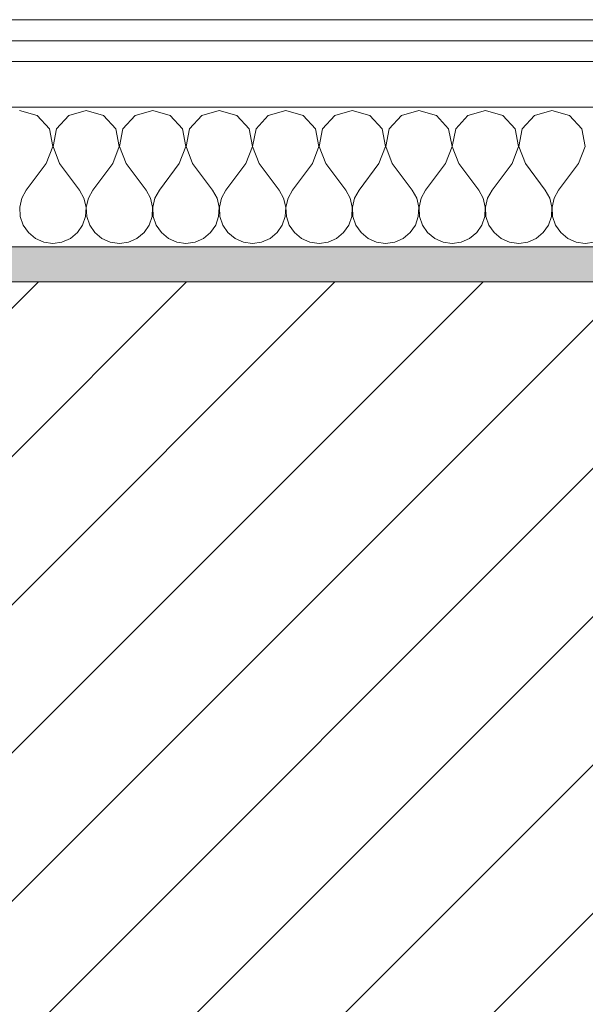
# Model space of a CAD drawing. Header units: millimetres. Extents: x -40968 to 11883, y -18816 to 4378.
# Tile 45 of 137: x -21362 to -21200, y -1411 to -1129. Entities that reach past the tile are written whole.
import ezdxf

# ---------------------------------------------------------------- set-up
doc = ezdxf.new("R2010")
doc.units = ezdxf.units.MM
doc.header["$MEASUREMENT"] = 0
doc.linetypes.add('Wipeout_Contour', pattern=[1000, 0, -1000])
doc.layers.add('12_FAÇ_Façana', color=7, linetype='Continuous')
doc.layers.add('Nuevo_08_E_Envans secs', color=7, linetype='Continuous')
for name, color, linetype, lineweight, true_color in [('12_FAÇ_Façana_Pluma_Nº__176', 7, 'Continuous', 15, 0x93a0c6), ('Nuevo_08_E_Envans secs_Pluma_Nº__102', 7, 'Continuous', 5, 0xcccccc), ('Nuevo_08_E_Envans secs_Pluma_Nº__171', 171, 'Continuous', 13, 0xaaaaff), ('Nuevo_08_E_Envans secs_Pluma_Nº__177', 7, 'Continuous', 15, 0xf7e046)]:
    doc.layers.add(name, color=color, linetype=linetype, lineweight=lineweight, true_color=true_color)
for name, color, linetype, lineweight in [('12_FAÇ_Façana_Pluma_Nº__2', 8, 'Continuous', 5), ('12_FAÇ_Façana_Pluma_Nº__7', 7, 'Continuous', 5), ('Nuevo_08_E_Envans secs_Pluma_Nº__1', 7, 'Continuous', 5)]:
    doc.layers.add(name, color=color, linetype=linetype, lineweight=lineweight)
pattern_1 = [(45, (0, 0), (-183.8478, 183.8478), [195, -65]), (45, (7e-14, 183.85), (-183.8478, 183.8478), [195, -65])]

# ---------------------------------------------------------------- blocks, each defined once
blk = doc.blocks.new('Muro_14_4', base_point=(-24166.43, -1193.98))
at = {"layer": '12_FAÇ_Façana_Pluma_Nº__176', "linetype": 'Continuous', "lineweight": 0, "true_color": 0x495063}
blk.add_hatch(color=251, dxfattribs=at).paths.add_polyline_path([(-21518.13, -1193.97), (-21518.13, -1203.98), (-20233.93, -1203.98), (-20233.93, -1193.98)])
at = {"layer": '12_FAÇ_Façana_Pluma_Nº__2', "linetype": 'Continuous', "lineweight": 5}
h = blk.add_hatch(dxfattribs=at)
h.set_pattern_fill('Ceramic_0004', color=8, style=0, pattern_type=2)
h.set_pattern_definition([(45, (0, 0), (-21.213203, 21.213203), [])])
h.paths.add_polyline_path([(-21518.13, -1418.98), (-20233.93, -1418.98), (-20233.93, -1203.98), (-21518.13, -1203.98)])
at = {"layer": '12_FAÇ_Façana_Pluma_Nº__7', "color": 7, "linetype": 'Continuous', "lineweight": 5}
blk.add_line((-20233.93, -1203.98), (-21518.13, -1203.98), dxfattribs=at)
at = {"layer": '12_FAÇ_Façana_Pluma_Nº__7', "color": 7, "linetype": 'Continuous', "lineweight": 5, "flags": 128}
blk.add_lwpolyline([(-20233.93, -1193.98), (-21518.13, -1193.98)], dxfattribs=at)
blk = doc.blocks.new('*X229')
at = {"layer": 'Nuevo_08_E_Envans secs_Pluma_Nº__102', "color": 254, "linetype": 'Continuous', "lineweight": 5, "true_color": 0xcccccc}
for p, q in [((-21356.9, -1156.35), (-21361.9, -1154.93)), ((-21342.86, -1154.93), (-21347.86, -1156.35)), ((-21337.85, -1156.35), (-21342.86, -1154.93)), ((-21323.81, -1154.93), (-21328.82, -1156.35)), ((-21318.8, -1156.35), (-21323.81, -1154.93)), ((-21304.76, -1154.93), (-21309.77, -1156.35)), ((-21299.75, -1156.35), (-21304.76, -1154.93)), ((-21285.71, -1154.93), (-21290.72, -1156.35)), ((-21280.71, -1156.35), (-21285.71, -1154.93)), ((-21266.67, -1154.93), (-21271.67, -1156.35)), ((-21261.66, -1156.35), (-21266.67, -1154.93)), ((-21247.62, -1154.93), (-21252.63, -1156.35)), ((-21242.61, -1156.35), (-21247.62, -1154.93)), ((-21228.57, -1154.93), (-21233.58, -1156.35)), ((-21223.56, -1156.35), (-21228.57, -1154.93)), ((-21209.52, -1154.93), (-21214.53, -1156.35)), ((-21204.52, -1156.35), (-21209.52, -1154.93)), ((-21353.39, -1160.19), (-21356.9, -1156.35)), ((-21347.86, -1156.35), (-21351.38, -1160.19)), ((-21334.34, -1160.19), (-21337.85, -1156.35)), ((-21328.82, -1156.35), (-21332.33, -1160.19)), ((-21315.29, -1160.19), (-21318.8, -1156.35)), ((-21309.77, -1156.35), (-21313.28, -1160.19)), ((-21296.24, -1160.19), (-21299.75, -1156.35)), ((-21290.72, -1156.35), (-21294.23, -1160.19)), ((-21277.2, -1160.19), (-21280.71, -1156.35)), ((-21271.67, -1156.35), (-21275.19, -1160.19)), ((-21258.15, -1160.19), (-21261.66, -1156.35)), ((-21252.63, -1156.35), (-21256.14, -1160.19)), ((-21239.1, -1160.19), (-21242.61, -1156.35)), ((-21233.58, -1156.35), (-21237.09, -1160.19)), ((-21220.05, -1160.19), (-21223.56, -1156.35)), ((-21214.53, -1156.35), (-21218.04, -1160.19)), ((-21201.01, -1160.19), (-21204.52, -1156.35)), ((-21352.42, -1165.31), (-21353.39, -1160.19)), ((-21351.38, -1160.19), (-21352.34, -1165.31)), ((-21333.37, -1165.31), (-21334.34, -1160.19)), ((-21332.33, -1160.19), (-21333.29, -1165.31)), ((-21314.32, -1165.31), (-21315.29, -1160.19)), ((-21313.28, -1160.19), (-21314.25, -1165.31)), ((-21295.28, -1165.31), (-21296.24, -1160.19)), ((-21294.23, -1160.19), (-21295.2, -1165.31)), ((-21276.23, -1165.31), (-21277.2, -1160.19)), ((-21275.19, -1160.19), (-21276.15, -1165.31)), ((-21257.18, -1165.31), (-21258.15, -1160.19)), ((-21256.14, -1160.19), (-21257.1, -1165.31)), ((-21238.13, -1165.31), (-21239.1, -1160.19)), ((-21237.09, -1160.19), (-21238.06, -1165.31)), ((-21219.09, -1165.31), (-21220.05, -1160.19)), ((-21218.04, -1160.19), (-21219.01, -1165.31)), ((-21200.04, -1165.31), (-21201.01, -1160.19)), ((-21354.29, -1170.17), (-21352.42, -1165.31)), ((-21352.34, -1165.31), (-21350.48, -1170.17)), ((-21335.24, -1170.17), (-21333.37, -1165.31)), ((-21333.29, -1165.31), (-21331.43, -1170.17)), ((-21316.19, -1170.17), (-21314.32, -1165.31)), ((-21314.25, -1165.31), (-21312.38, -1170.17)), ((-21297.14, -1170.17), (-21295.28, -1165.31)), ((-21295.2, -1165.31), (-21293.33, -1170.17)), ((-21278.1, -1170.17), (-21276.23, -1165.31)), ((-21276.15, -1165.31), (-21274.29, -1170.17)), ((-21259.05, -1170.17), (-21257.18, -1165.31)), ((-21257.1, -1165.31), (-21255.24, -1170.17)), ((-21240, -1170.17), (-21238.13, -1165.31)), ((-21238.06, -1165.31), (-21236.19, -1170.17)), ((-21220.95, -1170.17), (-21219.09, -1165.31)), ((-21219.01, -1165.31), (-21217.14, -1170.17)), ((-21201.9, -1170.17), (-21200.04, -1165.31)), ((-21354.29, -1170.17), (-21360, -1177.79)), ((-21350.48, -1170.17), (-21344.76, -1177.79)), ((-21335.24, -1170.17), (-21340.95, -1177.79)), ((-21331.43, -1170.17), (-21325.71, -1177.79)), ((-21316.19, -1170.17), (-21321.9, -1177.79)), ((-21312.38, -1170.17), (-21306.67, -1177.79)), ((-21297.14, -1170.17), (-21302.86, -1177.79)), ((-21293.33, -1170.17), (-21287.62, -1177.79)), ((-21278.1, -1170.17), (-21283.81, -1177.79)), ((-21274.29, -1170.17), (-21268.57, -1177.79)), ((-21259.05, -1170.17), (-21264.76, -1177.79)), ((-21255.24, -1170.17), (-21249.52, -1177.79)), ((-21240, -1170.17), (-21245.71, -1177.79)), ((-21236.19, -1170.17), (-21230.48, -1177.79)), ((-21220.95, -1170.17), (-21226.67, -1177.79)), ((-21217.14, -1170.17), (-21211.43, -1177.79)), ((-21201.9, -1170.17), (-21207.62, -1177.79)), ((-21360, -1177.79), (-21361.27, -1180.08)), ((-21343.49, -1180.08), (-21344.76, -1177.79)), ((-21340.95, -1177.79), (-21342.22, -1180.08)), ((-21324.44, -1180.08), (-21325.71, -1177.79)), ((-21321.9, -1177.79), (-21323.18, -1180.08)), ((-21305.4, -1180.08), (-21306.67, -1177.79)), ((-21302.86, -1177.79), (-21304.13, -1180.08)), ((-21286.35, -1180.08), (-21287.62, -1177.79)), ((-21283.81, -1177.79), (-21285.08, -1180.08)), ((-21267.3, -1180.08), (-21268.57, -1177.79)), ((-21264.76, -1177.79), (-21266.03, -1180.08)), ((-21248.25, -1180.08), (-21249.52, -1177.79)), ((-21245.71, -1177.79), (-21246.99, -1180.08)), ((-21229.2, -1180.08), (-21230.48, -1177.79)), ((-21226.67, -1177.79), (-21227.94, -1180.08)), ((-21210.16, -1180.08), (-21211.43, -1177.79)), ((-21207.62, -1177.79), (-21208.89, -1180.08)), ((-21361.27, -1180.08), (-21361.87, -1182.64)), ((-21342.9, -1182.64), (-21343.49, -1180.08)), ((-21342.22, -1180.08), (-21342.82, -1182.64)), ((-21323.85, -1182.64), (-21324.44, -1180.08)), ((-21323.18, -1180.08), (-21323.77, -1182.64)), ((-21304.8, -1182.64), (-21305.4, -1180.08)), ((-21304.13, -1180.08), (-21304.72, -1182.64)), ((-21285.75, -1182.64), (-21286.35, -1180.08)), ((-21285.08, -1180.08), (-21285.68, -1182.64)), ((-21266.71, -1182.64), (-21267.3, -1180.08)), ((-21266.03, -1180.08), (-21266.63, -1182.64)), ((-21247.66, -1182.64), (-21248.25, -1180.08)), ((-21246.99, -1180.08), (-21247.58, -1182.64)), ((-21228.61, -1182.64), (-21229.2, -1180.08)), ((-21227.94, -1180.08), (-21228.53, -1182.64)), ((-21209.56, -1182.64), (-21210.16, -1180.08)), ((-21208.89, -1180.08), (-21209.49, -1182.64)), ((-21361.87, -1182.64), (-21361.74, -1185.27)), ((-21343.02, -1185.27), (-21342.9, -1182.64)), ((-21342.82, -1182.64), (-21342.69, -1185.27)), ((-21323.98, -1185.27), (-21323.85, -1182.64)), ((-21323.77, -1182.64), (-21323.64, -1185.27)), ((-21304.93, -1185.27), (-21304.8, -1182.64)), ((-21304.72, -1182.64), (-21304.6, -1185.27)), ((-21285.88, -1185.27), (-21285.75, -1182.64)), ((-21285.68, -1182.64), (-21285.55, -1185.27)), ((-21266.83, -1185.27), (-21266.71, -1182.64)), ((-21266.63, -1182.64), (-21266.5, -1185.27)), ((-21247.78, -1185.27), (-21247.66, -1182.64)), ((-21247.58, -1182.64), (-21247.45, -1185.27)), ((-21228.74, -1185.27), (-21228.61, -1182.64)), ((-21228.53, -1182.64), (-21228.41, -1185.27)), ((-21209.69, -1185.27), (-21209.56, -1182.64)), ((-21209.49, -1182.64), (-21209.36, -1185.27)), ((-21361.74, -1185.27), (-21360.9, -1187.76)), ((-21343.86, -1187.76), (-21343.02, -1185.27)), ((-21342.69, -1185.27), (-21341.85, -1187.76)), ((-21324.81, -1187.76), (-21323.98, -1185.27)), ((-21323.64, -1185.27), (-21322.8, -1187.76)), ((-21305.77, -1187.76), (-21304.93, -1185.27)), ((-21304.6, -1185.27), (-21303.76, -1187.76)), ((-21286.72, -1187.76), (-21285.88, -1185.27)), ((-21285.55, -1185.27), (-21284.71, -1187.76)), ((-21267.67, -1187.76), (-21266.83, -1185.27)), ((-21266.5, -1185.27), (-21265.66, -1187.76)), ((-21248.62, -1187.76), (-21247.78, -1185.27)), ((-21247.45, -1185.27), (-21246.61, -1187.76)), ((-21229.58, -1187.76), (-21228.74, -1185.27)), ((-21228.41, -1185.27), (-21227.57, -1187.76)), ((-21210.53, -1187.76), (-21209.69, -1185.27)), ((-21209.36, -1185.27), (-21208.52, -1187.76)), ((-21360.9, -1187.76), (-21359.41, -1189.92)), ((-21345.35, -1189.92), (-21343.86, -1187.76)), ((-21341.85, -1187.76), (-21340.36, -1189.92)), ((-21326.3, -1189.92), (-21324.81, -1187.76)), ((-21322.8, -1187.76), (-21321.32, -1189.92)), ((-21307.26, -1189.92), (-21305.77, -1187.76)), ((-21303.76, -1187.76), (-21302.27, -1189.92)), ((-21288.21, -1189.92), (-21286.72, -1187.76)), ((-21284.71, -1187.76), (-21283.22, -1189.92)), ((-21269.16, -1189.92), (-21267.67, -1187.76)), ((-21265.66, -1187.76), (-21264.17, -1189.92)), ((-21250.11, -1189.92), (-21248.62, -1187.76)), ((-21246.61, -1187.76), (-21245.13, -1189.92)), ((-21231.06, -1189.92), (-21229.58, -1187.76)), ((-21227.57, -1187.76), (-21226.08, -1189.92)), ((-21212.02, -1189.92), (-21210.53, -1187.76)), ((-21208.52, -1187.76), (-21207.03, -1189.92)), ((-21359.41, -1189.92), (-21357.39, -1191.6)), ((-21357.39, -1191.6), (-21354.98, -1192.66)), ((-21349.78, -1192.66), (-21347.37, -1191.6)), ((-21347.37, -1191.6), (-21345.35, -1189.92)), ((-21340.36, -1189.92), (-21338.34, -1191.6)), ((-21338.34, -1191.6), (-21335.94, -1192.66)), ((-21330.73, -1192.66), (-21328.33, -1191.6)), ((-21328.33, -1191.6), (-21326.3, -1189.92)), ((-21321.32, -1189.92), (-21319.29, -1191.6)), ((-21319.29, -1191.6), (-21316.89, -1192.66)), ((-21311.68, -1192.66), (-21309.28, -1191.6)), ((-21309.28, -1191.6), (-21307.26, -1189.92)), ((-21302.27, -1189.92), (-21300.25, -1191.6)), ((-21300.25, -1191.6), (-21297.84, -1192.66)), ((-21292.64, -1192.66), (-21290.23, -1191.6)), ((-21290.23, -1191.6), (-21288.21, -1189.92)), ((-21283.22, -1189.92), (-21281.2, -1191.6)), ((-21281.2, -1191.6), (-21278.79, -1192.66)), ((-21273.59, -1192.66), (-21271.18, -1191.6)), ((-21271.18, -1191.6), (-21269.16, -1189.92)), ((-21264.17, -1189.92), (-21262.15, -1191.6)), ((-21262.15, -1191.6), (-21259.75, -1192.66)), ((-21254.54, -1192.66), (-21252.14, -1191.6)), ((-21252.14, -1191.6), (-21250.11, -1189.92)), ((-21245.13, -1189.92), (-21243.1, -1191.6)), ((-21243.1, -1191.6), (-21240.7, -1192.66)), ((-21235.49, -1192.66), (-21233.09, -1191.6)), ((-21233.09, -1191.6), (-21231.06, -1189.92)), ((-21226.08, -1189.92), (-21224.05, -1191.6)), ((-21224.05, -1191.6), (-21221.65, -1192.66)), ((-21216.45, -1192.66), (-21214.04, -1191.6)), ((-21214.04, -1191.6), (-21212.02, -1189.92)), ((-21207.03, -1189.92), (-21205.01, -1191.6)), ((-21205.01, -1191.6), (-21202.6, -1192.66)), ((-21354.98, -1192.66), (-21352.38, -1193.02)), ((-21352.38, -1193.02), (-21349.78, -1192.66)), ((-21335.94, -1192.66), (-21333.33, -1193.02)), ((-21333.33, -1193.02), (-21330.73, -1192.66)), ((-21316.89, -1192.66), (-21314.29, -1193.02)), ((-21314.29, -1193.02), (-21311.68, -1192.66)), ((-21297.84, -1192.66), (-21295.24, -1193.02)), ((-21295.24, -1193.02), (-21292.64, -1192.66)), ((-21278.79, -1192.66), (-21276.19, -1193.02)), ((-21276.19, -1193.02), (-21273.59, -1192.66)), ((-21259.75, -1192.66), (-21257.14, -1193.02)), ((-21257.14, -1193.02), (-21254.54, -1192.66)), ((-21240.7, -1192.66), (-21238.1, -1193.02)), ((-21238.1, -1193.02), (-21235.49, -1192.66)), ((-21221.65, -1192.66), (-21219.05, -1193.02)), ((-21219.05, -1193.02), (-21216.45, -1192.66)), ((-21202.6, -1192.66), (-21200, -1193.02)), ((-21200, -1193.02), (-21197.4, -1192.66))]:
    blk.add_line(p, q, dxfattribs=at)
blk = doc.blocks.new('Muro_90_4', base_point=(-20233.93, -1193.98))
at = {"layer": 'Nuevo_08_E_Envans secs_Pluma_Nº__1', "color": 7, "linetype": 'Continuous', "lineweight": 5, "flags": 128}
blk.add_lwpolyline([(-21518.13, -1193.98), (-20233.93, -1193.98)], dxfattribs=at)
at = {"color": 254, "linetype": 'Wipeout_Contour', "lineweight": 0, "ltscale": 86513.737601}
blk.add_wipeout([(-20233.93, -1128.98), (-22963.42, -1128.98), (-22963.42, -1134.98), (-20233.93, -1134.98)], dxfattribs=at).dxf.layer = 'Nuevo_08_E_Envans secs'
at = {"color": 254, "linetype": 'Wipeout_Contour', "lineweight": 0, "ltscale": 86517.020667}
blk.add_wipeout([(-20233.93, -1140.98), (-22963.42, -1140.98), (-22963.42, -1153.98), (-20233.93, -1153.98)], dxfattribs=at).dxf.layer = 'Nuevo_08_E_Envans secs'
at = {"layer": 'Nuevo_08_E_Envans secs_Pluma_Nº__171', "linetype": 'Continuous', "lineweight": 13, "true_color": 0xaaaaff}
h = blk.add_hatch(dxfattribs=at)
h.set_pattern_fill('Panellat_HPL_0004', color=161, style=0, pattern_type=2)
h.set_pattern_definition(pattern_1)
h.paths.add_polyline_path([(-20233.93, -1128.98), (-22963.42, -1128.98), (-22963.42, -1134.98), (-20233.93, -1134.98)])
at = {"layer": 'Nuevo_08_E_Envans secs_Pluma_Nº__177', "linetype": 'Continuous', "lineweight": 15, "true_color": 0xf7e046}
h = blk.add_hatch(dxfattribs=at)
h.set_pattern_fill('Panellat_HPL_0004', color=53, style=0, pattern_type=2)
h.set_pattern_definition(pattern_1)
h.paths.add_polyline_path([(-20233.93, -1140.98), (-22963.42, -1140.98), (-22963.42, -1153.98), (-20233.93, -1153.98)])
at = {"layer": 'Nuevo_08_E_Envans secs_Pluma_Nº__1', "color": 7, "linetype": 'Continuous', "lineweight": 5}
for p, q in [((-20233.93, -1134.98), (-22963.42, -1134.98)), ((-20233.93, -1140.98), (-22963.42, -1140.98)), ((-20233.93, -1153.98), (-22963.42, -1153.98))]:
    blk.add_line(p, q, dxfattribs=at)
at = {"layer": 'Nuevo_08_E_Envans secs_Pluma_Nº__1', "color": 7, "linetype": 'Continuous', "lineweight": 5, "flags": 128}
blk.add_lwpolyline([(-20233.93, -1128.98), (-22963.42, -1128.98)], dxfattribs=at)
at = {"layer": 'Nuevo_08_E_Envans secs', "color": 7, "lineweight": 20}
blk.add_blockref('*X229', (0, 0), dxfattribs=at)
blk = doc.blocks.new('*X479')
at = {"layer": 'Nuevo_08_E_Envans secs_Pluma_Nº__102', "color": 254, "linetype": 'Continuous', "lineweight": 5, "true_color": 0xcccccc}
for p, q in [((-21356.9, -1156.35), (-21361.9, -1154.93)), ((-21342.86, -1154.93), (-21347.86, -1156.35)), ((-21337.85, -1156.35), (-21342.86, -1154.93)), ((-21323.81, -1154.93), (-21328.82, -1156.35)), ((-21318.8, -1156.35), (-21323.81, -1154.93)), ((-21304.76, -1154.93), (-21309.77, -1156.35)), ((-21299.75, -1156.35), (-21304.76, -1154.93)), ((-21285.71, -1154.93), (-21290.72, -1156.35)), ((-21280.71, -1156.35), (-21285.71, -1154.93)), ((-21266.67, -1154.93), (-21271.67, -1156.35)), ((-21261.66, -1156.35), (-21266.67, -1154.93)), ((-21247.62, -1154.93), (-21252.63, -1156.35)), ((-21242.61, -1156.35), (-21247.62, -1154.93)), ((-21228.57, -1154.93), (-21233.58, -1156.35)), ((-21223.56, -1156.35), (-21228.57, -1154.93)), ((-21209.52, -1154.93), (-21214.53, -1156.35)), ((-21204.52, -1156.35), (-21209.52, -1154.93)), ((-21353.39, -1160.19), (-21356.9, -1156.35)), ((-21347.86, -1156.35), (-21351.38, -1160.19)), ((-21334.34, -1160.19), (-21337.85, -1156.35)), ((-21328.82, -1156.35), (-21332.33, -1160.19)), ((-21315.29, -1160.19), (-21318.8, -1156.35)), ((-21309.77, -1156.35), (-21313.28, -1160.19)), ((-21296.24, -1160.19), (-21299.75, -1156.35)), ((-21290.72, -1156.35), (-21294.23, -1160.19)), ((-21277.2, -1160.19), (-21280.71, -1156.35)), ((-21271.67, -1156.35), (-21275.19, -1160.19)), ((-21258.15, -1160.19), (-21261.66, -1156.35)), ((-21252.63, -1156.35), (-21256.14, -1160.19)), ((-21239.1, -1160.19), (-21242.61, -1156.35)), ((-21233.58, -1156.35), (-21237.09, -1160.19)), ((-21220.05, -1160.19), (-21223.56, -1156.35)), ((-21214.53, -1156.35), (-21218.04, -1160.19)), ((-21201.01, -1160.19), (-21204.52, -1156.35)), ((-21352.42, -1165.31), (-21353.39, -1160.19)), ((-21351.38, -1160.19), (-21352.34, -1165.31)), ((-21333.37, -1165.31), (-21334.34, -1160.19)), ((-21332.33, -1160.19), (-21333.29, -1165.31)), ((-21314.32, -1165.31), (-21315.29, -1160.19)), ((-21313.28, -1160.19), (-21314.25, -1165.31)), ((-21295.28, -1165.31), (-21296.24, -1160.19)), ((-21294.23, -1160.19), (-21295.2, -1165.31)), ((-21276.23, -1165.31), (-21277.2, -1160.19)), ((-21275.19, -1160.19), (-21276.15, -1165.31)), ((-21257.18, -1165.31), (-21258.15, -1160.19)), ((-21256.14, -1160.19), (-21257.1, -1165.31)), ((-21238.13, -1165.31), (-21239.1, -1160.19)), ((-21237.09, -1160.19), (-21238.06, -1165.31)), ((-21219.09, -1165.31), (-21220.05, -1160.19)), ((-21218.04, -1160.19), (-21219.01, -1165.31)), ((-21200.04, -1165.31), (-21201.01, -1160.19)), ((-21354.29, -1170.17), (-21352.42, -1165.31)), ((-21352.34, -1165.31), (-21350.48, -1170.17)), ((-21335.24, -1170.17), (-21333.37, -1165.31)), ((-21333.29, -1165.31), (-21331.43, -1170.17)), ((-21316.19, -1170.17), (-21314.32, -1165.31)), ((-21314.25, -1165.31), (-21312.38, -1170.17)), ((-21297.14, -1170.17), (-21295.28, -1165.31)), ((-21295.2, -1165.31), (-21293.33, -1170.17)), ((-21278.1, -1170.17), (-21276.23, -1165.31)), ((-21276.15, -1165.31), (-21274.29, -1170.17)), ((-21259.05, -1170.17), (-21257.18, -1165.31)), ((-21257.1, -1165.31), (-21255.24, -1170.17)), ((-21240, -1170.17), (-21238.13, -1165.31)), ((-21238.06, -1165.31), (-21236.19, -1170.17)), ((-21220.95, -1170.17), (-21219.09, -1165.31)), ((-21219.01, -1165.31), (-21217.14, -1170.17)), ((-21201.9, -1170.17), (-21200.04, -1165.31)), ((-21354.29, -1170.17), (-21360, -1177.79)), ((-21350.48, -1170.17), (-21344.76, -1177.79)), ((-21335.24, -1170.17), (-21340.95, -1177.79)), ((-21331.43, -1170.17), (-21325.71, -1177.79)), ((-21316.19, -1170.17), (-21321.9, -1177.79)), ((-21312.38, -1170.17), (-21306.67, -1177.79)), ((-21297.14, -1170.17), (-21302.86, -1177.79)), ((-21293.33, -1170.17), (-21287.62, -1177.79)), ((-21278.1, -1170.17), (-21283.81, -1177.79)), ((-21274.29, -1170.17), (-21268.57, -1177.79)), ((-21259.05, -1170.17), (-21264.76, -1177.79)), ((-21255.24, -1170.17), (-21249.52, -1177.79)), ((-21240, -1170.17), (-21245.71, -1177.79)), ((-21236.19, -1170.17), (-21230.48, -1177.79)), ((-21220.95, -1170.17), (-21226.67, -1177.79)), ((-21217.14, -1170.17), (-21211.43, -1177.79)), ((-21201.9, -1170.17), (-21207.62, -1177.79)), ((-21360, -1177.79), (-21361.27, -1180.08)), ((-21343.49, -1180.08), (-21344.76, -1177.79)), ((-21340.95, -1177.79), (-21342.22, -1180.08)), ((-21324.44, -1180.08), (-21325.71, -1177.79)), ((-21321.9, -1177.79), (-21323.18, -1180.08)), ((-21305.4, -1180.08), (-21306.67, -1177.79)), ((-21302.86, -1177.79), (-21304.13, -1180.08)), ((-21286.35, -1180.08), (-21287.62, -1177.79)), ((-21283.81, -1177.79), (-21285.08, -1180.08)), ((-21267.3, -1180.08), (-21268.57, -1177.79)), ((-21264.76, -1177.79), (-21266.03, -1180.08)), ((-21248.25, -1180.08), (-21249.52, -1177.79)), ((-21245.71, -1177.79), (-21246.99, -1180.08)), ((-21229.2, -1180.08), (-21230.48, -1177.79)), ((-21226.67, -1177.79), (-21227.94, -1180.08)), ((-21210.16, -1180.08), (-21211.43, -1177.79)), ((-21207.62, -1177.79), (-21208.89, -1180.08)), ((-21361.27, -1180.08), (-21361.87, -1182.64)), ((-21342.9, -1182.64), (-21343.49, -1180.08)), ((-21342.22, -1180.08), (-21342.82, -1182.64)), ((-21323.85, -1182.64), (-21324.44, -1180.08)), ((-21323.18, -1180.08), (-21323.77, -1182.64)), ((-21304.8, -1182.64), (-21305.4, -1180.08)), ((-21304.13, -1180.08), (-21304.72, -1182.64)), ((-21285.75, -1182.64), (-21286.35, -1180.08)), ((-21285.08, -1180.08), (-21285.68, -1182.64)), ((-21266.71, -1182.64), (-21267.3, -1180.08)), ((-21266.03, -1180.08), (-21266.63, -1182.64)), ((-21247.66, -1182.64), (-21248.25, -1180.08)), ((-21246.99, -1180.08), (-21247.58, -1182.64)), ((-21228.61, -1182.64), (-21229.2, -1180.08)), ((-21227.94, -1180.08), (-21228.53, -1182.64)), ((-21209.56, -1182.64), (-21210.16, -1180.08)), ((-21208.89, -1180.08), (-21209.49, -1182.64)), ((-21361.87, -1182.64), (-21361.74, -1185.27)), ((-21343.02, -1185.27), (-21342.9, -1182.64)), ((-21342.82, -1182.64), (-21342.69, -1185.27)), ((-21323.98, -1185.27), (-21323.85, -1182.64)), ((-21323.77, -1182.64), (-21323.64, -1185.27)), ((-21304.93, -1185.27), (-21304.8, -1182.64)), ((-21304.72, -1182.64), (-21304.6, -1185.27)), ((-21285.88, -1185.27), (-21285.75, -1182.64)), ((-21285.68, -1182.64), (-21285.55, -1185.27)), ((-21266.83, -1185.27), (-21266.71, -1182.64)), ((-21266.63, -1182.64), (-21266.5, -1185.27)), ((-21247.78, -1185.27), (-21247.66, -1182.64)), ((-21247.58, -1182.64), (-21247.45, -1185.27)), ((-21228.74, -1185.27), (-21228.61, -1182.64)), ((-21228.53, -1182.64), (-21228.41, -1185.27)), ((-21209.69, -1185.27), (-21209.56, -1182.64)), ((-21209.49, -1182.64), (-21209.36, -1185.27)), ((-21361.74, -1185.27), (-21360.9, -1187.76)), ((-21343.86, -1187.76), (-21343.02, -1185.27)), ((-21342.69, -1185.27), (-21341.85, -1187.76)), ((-21324.81, -1187.76), (-21323.98, -1185.27)), ((-21323.64, -1185.27), (-21322.8, -1187.76)), ((-21305.77, -1187.76), (-21304.93, -1185.27)), ((-21304.6, -1185.27), (-21303.76, -1187.76)), ((-21286.72, -1187.76), (-21285.88, -1185.27)), ((-21285.55, -1185.27), (-21284.71, -1187.76)), ((-21267.67, -1187.76), (-21266.83, -1185.27)), ((-21266.5, -1185.27), (-21265.66, -1187.76)), ((-21248.62, -1187.76), (-21247.78, -1185.27)), ((-21247.45, -1185.27), (-21246.61, -1187.76)), ((-21229.58, -1187.76), (-21228.74, -1185.27)), ((-21228.41, -1185.27), (-21227.57, -1187.76)), ((-21210.53, -1187.76), (-21209.69, -1185.27)), ((-21209.36, -1185.27), (-21208.52, -1187.76)), ((-21360.9, -1187.76), (-21359.41, -1189.92)), ((-21345.35, -1189.92), (-21343.86, -1187.76)), ((-21341.85, -1187.76), (-21340.36, -1189.92)), ((-21326.3, -1189.92), (-21324.81, -1187.76)), ((-21322.8, -1187.76), (-21321.32, -1189.92)), ((-21307.26, -1189.92), (-21305.77, -1187.76)), ((-21303.76, -1187.76), (-21302.27, -1189.92)), ((-21288.21, -1189.92), (-21286.72, -1187.76)), ((-21284.71, -1187.76), (-21283.22, -1189.92)), ((-21269.16, -1189.92), (-21267.67, -1187.76)), ((-21265.66, -1187.76), (-21264.17, -1189.92)), ((-21250.11, -1189.92), (-21248.62, -1187.76)), ((-21246.61, -1187.76), (-21245.13, -1189.92)), ((-21231.06, -1189.92), (-21229.58, -1187.76)), ((-21227.57, -1187.76), (-21226.08, -1189.92)), ((-21212.02, -1189.92), (-21210.53, -1187.76)), ((-21208.52, -1187.76), (-21207.03, -1189.92)), ((-21359.41, -1189.92), (-21357.39, -1191.6)), ((-21357.39, -1191.6), (-21354.98, -1192.66)), ((-21349.78, -1192.66), (-21347.37, -1191.6)), ((-21347.37, -1191.6), (-21345.35, -1189.92)), ((-21340.36, -1189.92), (-21338.34, -1191.6)), ((-21338.34, -1191.6), (-21335.94, -1192.66)), ((-21330.73, -1192.66), (-21328.33, -1191.6)), ((-21328.33, -1191.6), (-21326.3, -1189.92)), ((-21321.32, -1189.92), (-21319.29, -1191.6)), ((-21319.29, -1191.6), (-21316.89, -1192.66)), ((-21311.68, -1192.66), (-21309.28, -1191.6)), ((-21309.28, -1191.6), (-21307.26, -1189.92)), ((-21302.27, -1189.92), (-21300.25, -1191.6)), ((-21300.25, -1191.6), (-21297.84, -1192.66)), ((-21292.64, -1192.66), (-21290.23, -1191.6)), ((-21290.23, -1191.6), (-21288.21, -1189.92)), ((-21283.22, -1189.92), (-21281.2, -1191.6)), ((-21281.2, -1191.6), (-21278.79, -1192.66)), ((-21273.59, -1192.66), (-21271.18, -1191.6)), ((-21271.18, -1191.6), (-21269.16, -1189.92)), ((-21264.17, -1189.92), (-21262.15, -1191.6)), ((-21262.15, -1191.6), (-21259.75, -1192.66)), ((-21254.54, -1192.66), (-21252.14, -1191.6)), ((-21252.14, -1191.6), (-21250.11, -1189.92)), ((-21245.13, -1189.92), (-21243.1, -1191.6)), ((-21243.1, -1191.6), (-21240.7, -1192.66)), ((-21235.49, -1192.66), (-21233.09, -1191.6)), ((-21233.09, -1191.6), (-21231.06, -1189.92)), ((-21226.08, -1189.92), (-21224.05, -1191.6)), ((-21224.05, -1191.6), (-21221.65, -1192.66)), ((-21216.45, -1192.66), (-21214.04, -1191.6)), ((-21214.04, -1191.6), (-21212.02, -1189.92)), ((-21207.03, -1189.92), (-21205.01, -1191.6)), ((-21205.01, -1191.6), (-21202.6, -1192.66)), ((-21354.98, -1192.66), (-21352.38, -1193.02)), ((-21352.38, -1193.02), (-21349.78, -1192.66)), ((-21335.94, -1192.66), (-21333.33, -1193.02)), ((-21333.33, -1193.02), (-21330.73, -1192.66)), ((-21316.89, -1192.66), (-21314.29, -1193.02)), ((-21314.29, -1193.02), (-21311.68, -1192.66)), ((-21297.84, -1192.66), (-21295.24, -1193.02)), ((-21295.24, -1193.02), (-21292.64, -1192.66)), ((-21278.79, -1192.66), (-21276.19, -1193.02)), ((-21276.19, -1193.02), (-21273.59, -1192.66)), ((-21259.75, -1192.66), (-21257.14, -1193.02)), ((-21257.14, -1193.02), (-21254.54, -1192.66)), ((-21240.7, -1192.66), (-21238.1, -1193.02)), ((-21238.1, -1193.02), (-21235.49, -1192.66)), ((-21221.65, -1192.66), (-21219.05, -1193.02)), ((-21219.05, -1193.02), (-21216.45, -1192.66)), ((-21202.6, -1192.66), (-21200, -1193.02)), ((-21200, -1193.02), (-21197.4, -1192.66))]:
    blk.add_line(p, q, dxfattribs=at)
blk = doc.blocks.new('Muro_148_4', base_point=(-24166.43, -1128.98))
at = {"layer": 'Nuevo_08_E_Envans secs_Pluma_Nº__1', "color": 7, "linetype": 'Continuous', "lineweight": 5, "flags": 128}
blk.add_lwpolyline([(-21518.13, -1193.98), (-20233.93, -1193.98)], dxfattribs=at)
at = {"color": 254, "linetype": 'Wipeout_Contour', "lineweight": 0, "ltscale": 86513.737601}
blk.add_wipeout([(-22963.42, -1134.98), (-20233.93, -1134.98), (-20233.93, -1128.98), (-22963.42, -1128.98)], dxfattribs=at).dxf.layer = 'Nuevo_08_E_Envans secs'
at = {"color": 254, "linetype": 'Wipeout_Contour', "lineweight": 0, "ltscale": 86540.990748}
blk.add_wipeout([(-22975.42, -1153.98), (-20233.93, -1153.98), (-20233.93, -1140.98), (-22975.42, -1140.98)], dxfattribs=at).dxf.layer = 'Nuevo_08_E_Envans secs'
at = {"layer": 'Nuevo_08_E_Envans secs_Pluma_Nº__171', "linetype": 'Continuous', "lineweight": 13, "true_color": 0xaaaaff}
h = blk.add_hatch(dxfattribs=at)
h.set_pattern_fill('Panellat_HPL_0004', color=161, style=0, pattern_type=2)
h.set_pattern_definition(pattern_1)
h.paths.add_polyline_path([(-22963.42, -1134.98), (-20233.93, -1134.98), (-20233.93, -1128.98), (-22963.42, -1128.98)])
at = {"layer": 'Nuevo_08_E_Envans secs_Pluma_Nº__177', "linetype": 'Continuous', "lineweight": 15, "true_color": 0xf7e046}
h = blk.add_hatch(dxfattribs=at)
h.set_pattern_fill('Panellat_HPL_0004', color=53, style=0, pattern_type=2)
h.set_pattern_definition(pattern_1)
h.paths.add_polyline_path([(-22975.42, -1153.98), (-20233.93, -1153.98), (-20233.93, -1140.98), (-22975.42, -1140.98)])
at = {"layer": 'Nuevo_08_E_Envans secs_Pluma_Nº__1', "color": 7, "linetype": 'Continuous', "lineweight": 5}
for p, q in [((-20233.93, -1134.98), (-22969.42, -1134.98)), ((-20233.93, -1140.98), (-22975.42, -1140.98)), ((-20233.93, -1153.98), (-22988.42, -1153.98))]:
    blk.add_line(p, q, dxfattribs=at)
at = {"layer": 'Nuevo_08_E_Envans secs_Pluma_Nº__1', "color": 7, "linetype": 'Continuous', "lineweight": 5, "flags": 128}
blk.add_lwpolyline([(-20233.93, -1128.98), (-22963.42, -1128.98)], dxfattribs=at)
at = {"layer": 'Nuevo_08_E_Envans secs', "color": 7, "lineweight": 20}
blk.add_blockref('*X479', (0, 0), dxfattribs=at)

msp = doc.modelspace()

# ---------------------------------------------------------------- block references
at = {"layer": '12_FAÇ_Façana', "color": 7, "lineweight": 20}
msp.add_blockref('Muro_14_4', (-24166.43, -1193.98), dxfattribs=at)

# ---------------------------------------------------------------- next in the draw order: block references
at = {"layer": 'Nuevo_08_E_Envans secs', "color": 7, "lineweight": 20}
msp.add_blockref('Muro_90_4', (-20233.93, -1193.98), dxfattribs=at)

# ---------------------------------------------------------------- next in the draw order: block references
msp.add_blockref('Muro_148_4', (-24166.43, -1128.98), dxfattribs=at)

doc.saveas('drawing.dxf')
